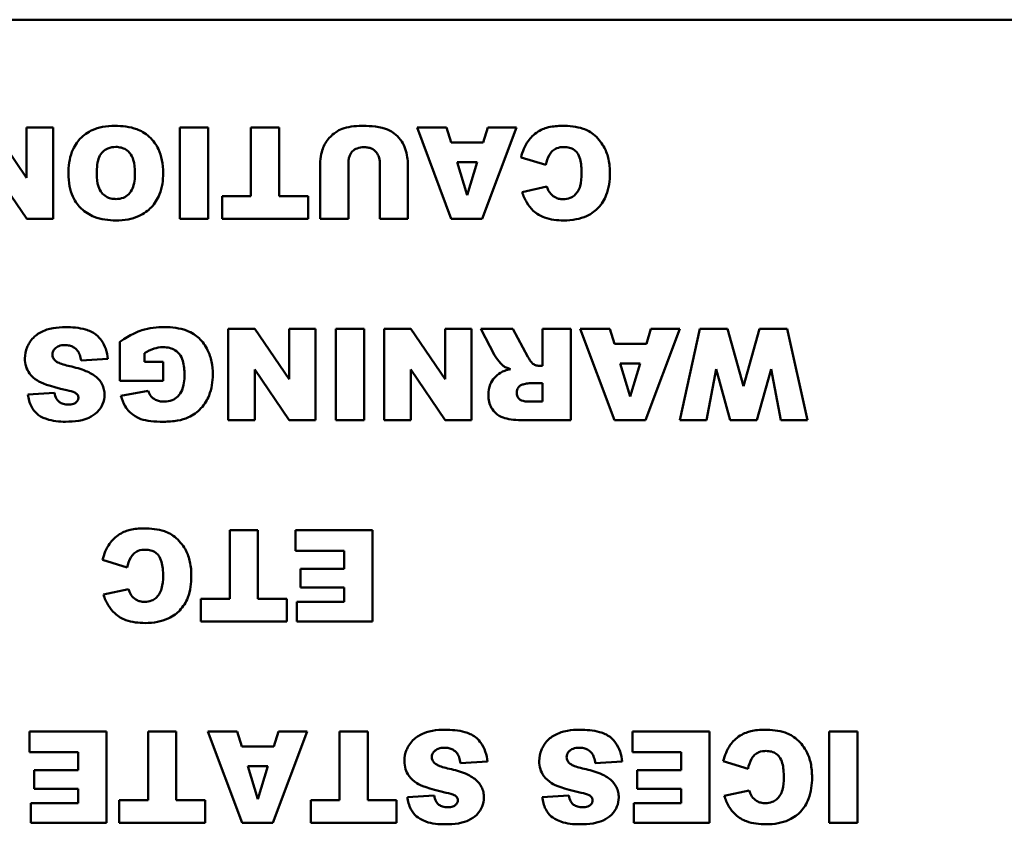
# Model space of a CAD drawing. Header units: inches. Extents: x 1.9 to 64.4, y 1.6 to 69.2.
# Tile 8 of 256: x 47.8 to 49.1, y 9.3 to 10.4. Entities that reach past the tile are written whole.
import ezdxf

# ---------------------------------------------------------------- set-up
doc = ezdxf.new("R2010")
doc.units = ezdxf.units.IN
doc.header["$MEASUREMENT"] = 0
doc.layers.add('Visible (ANSI)', color=7, linetype='Continuous', lineweight=50)

msp = doc.modelspace()

# ---------------------------------------------------------------- linework, layer by layer
at = {"layer": 'Visible (ANSI)'}
for p, q in [((46.92, 10.404), (50.92, 10.404)), ((47.8503, 10.1964), (47.8052, 10.2625)), ((47.8851, 10.2625), (47.8503, 10.2625)), ((47.8503, 10.2625), (47.8503, 10.1964)), ((47.8851, 10.1425), (47.8851, 10.2625)), ((48.0517, 10.2625), (48.0517, 10.1425)), ((48.0889, 10.2625), (48.0517, 10.2625)), ((48.0889, 10.1425), (48.0889, 10.2625)), ((48.1821, 10.2625), (48.145, 10.2625)), ((48.145, 10.2625), (48.145, 10.1722)), ((48.1821, 10.1722), (48.1821, 10.2625)), ((48.402, 10.2625), (48.3632, 10.2625)), ((48.3632, 10.2625), (48.4082, 10.1425)), ((48.408, 10.2426), (48.402, 10.2625)), ((48.4488, 10.1425), (48.4939, 10.2625)), ((48.456, 10.2625), (48.4501, 10.2426)), ((48.4939, 10.2625), (48.456, 10.2625)), ((48.4501, 10.2426), (48.408, 10.2426)), ((48.4999, 10.2232), (48.5324, 10.2134)), ((47.8052, 10.2089), (47.8505, 10.1425)), ((48.236, 10.214), (48.236, 10.1425)), ((48.273, 10.1425), (48.273, 10.2157)), ((48.3142, 10.2157), (48.3142, 10.1425)), ((48.3512, 10.1425), (48.3512, 10.214)), ((48.4157, 10.2167), (48.4421, 10.2167)), ((48.4289, 10.1736), (48.4157, 10.2167)), ((48.4421, 10.2167), (48.4289, 10.1736)), ((48.5339, 10.185), (48.5011, 10.1777)), ((48.1071, 10.1722), (48.1071, 10.1425)), ((48.145, 10.1722), (48.1071, 10.1722)), ((48.22, 10.1722), (48.1821, 10.1722)), ((48.22, 10.1425), (48.22, 10.1722)), ((47.8505, 10.1425), (47.8851, 10.1425)), ((48.0517, 10.1425), (48.0889, 10.1425)), ((48.1071, 10.1425), (48.22, 10.1425)), ((48.236, 10.1425), (48.273, 10.1425)), ((48.3142, 10.1425), (48.3512, 10.1425)), ((48.4082, 10.1425), (48.4488, 10.1425)), ((48.15, 9.9981), (48.115, 9.9981)), ((48.115, 9.9981), (48.115, 9.8781)), ((48.1951, 9.932), (48.15, 9.9981)), ((48.2299, 9.9981), (48.1951, 9.9981)), ((48.1951, 9.9981), (48.1951, 9.932)), ((48.2299, 9.8781), (48.2299, 9.9981)), ((48.2567, 9.9981), (48.2567, 9.8781)), ((48.2939, 9.9981), (48.2567, 9.9981)), ((48.2939, 9.8781), (48.2939, 9.9981)), ((48.355, 9.9981), (48.32, 9.9981)), ((48.32, 9.9981), (48.32, 9.8781)), ((48.4001, 9.932), (48.355, 9.9981)), ((48.4349, 9.9981), (48.4001, 9.9981)), ((48.4001, 9.9981), (48.4001, 9.932)), ((48.4349, 9.8781), (48.4349, 9.9981)), ((48.4891, 9.9981), (48.4472, 9.9981)), ((48.4472, 9.9981), (48.4651, 9.9633)), ((48.5089, 9.9614), (48.4891, 9.9981)), ((48.5651, 9.9981), (48.5278, 9.9981)), ((48.5278, 9.9981), (48.5278, 9.9494)), ((48.5651, 9.8781), (48.5651, 9.9981)), ((48.6164, 9.9981), (48.5776, 9.9981)), ((48.5776, 9.9981), (48.6226, 9.8781)), ((48.6224, 9.9782), (48.6164, 9.9981)), ((48.6632, 9.8781), (48.7083, 9.9981)), ((48.6704, 9.9981), (48.6646, 9.9782)), ((48.7083, 9.9981), (48.6704, 9.9981)), ((48.7348, 9.9981), (48.7083, 9.8781)), ((48.7712, 9.9981), (48.7348, 9.9981)), ((48.7922, 9.9226), (48.7712, 9.9981)), ((48.8132, 9.9981), (48.7922, 9.9226)), ((48.8496, 9.9981), (48.8132, 9.9981)), ((48.8763, 9.8781), (48.8496, 9.9981)), ((47.9726, 9.9808), (47.9726, 9.9297)), ((48.6646, 9.9782), (48.6224, 9.9782)), ((48.0051, 9.9547), (48.0051, 9.9659)), ((47.9218, 9.9562), (47.9571, 9.9584)), ((48.0299, 9.9547), (48.0051, 9.9547)), ((48.0299, 9.9297), (48.0299, 9.9547)), ((48.5278, 9.9494), (48.5246, 9.9494)), ((48.6301, 9.9523), (48.6565, 9.9523)), ((48.6433, 9.9092), (48.6301, 9.9523)), ((48.6565, 9.9523), (48.6433, 9.9092)), ((48.15, 9.9445), (48.1953, 9.8781)), ((48.15, 9.8781), (48.15, 9.9445)), ((48.355, 9.9445), (48.4003, 9.8781)), ((48.355, 9.8781), (48.355, 9.9445)), ((48.7433, 9.8781), (48.7561, 9.945)), ((48.7561, 9.945), (48.7747, 9.8781)), ((48.8097, 9.8781), (48.8283, 9.9452)), ((48.8283, 9.9452), (48.841, 9.8781)), ((47.9726, 9.9297), (48.0299, 9.9297)), ((48.5122, 9.9267), (48.5278, 9.9267)), ((48.5278, 9.9267), (48.5278, 9.9024)), ((47.887, 9.9139), (47.852, 9.9118)), ((48.01, 9.9164), (47.9742, 9.91)), ((48.5278, 9.9024), (48.5116, 9.9024)), ((48.115, 9.8781), (48.15, 9.8781)), ((48.1953, 9.8781), (48.2299, 9.8781)), ((48.2567, 9.8781), (48.2939, 9.8781)), ((48.32, 9.8781), (48.355, 9.8781)), ((48.4003, 9.8781), (48.4349, 9.8781)), ((48.5033, 9.8781), (48.5651, 9.8781)), ((48.6226, 9.8781), (48.6632, 9.8781)), ((48.7083, 9.8781), (48.7433, 9.8781)), ((48.7747, 9.8781), (48.8097, 9.8781)), ((48.841, 9.8781), (48.8763, 9.8781)), ((48.1542, 9.7337), (48.1171, 9.7337)), ((48.1171, 9.7337), (48.1171, 9.6434)), ((48.1542, 9.6434), (48.1542, 9.7337)), ((48.3048, 9.7337), (48.2036, 9.7337)), ((48.2036, 9.7337), (48.2036, 9.7066)), ((48.3048, 9.6137), (48.3048, 9.7337)), ((48.2036, 9.7066), (48.2676, 9.7066)), ((48.2676, 9.7066), (48.2676, 9.6829)), ((47.9501, 9.6944), (47.9826, 9.6846)), ((48.2676, 9.6829), (48.21, 9.6829)), ((48.21, 9.6829), (48.21, 9.6584)), ((47.9841, 9.6562), (47.9513, 9.6489)), ((48.21, 9.6584), (48.2676, 9.6584)), ((48.2676, 9.6584), (48.2676, 9.6393)), ((48.0792, 9.6434), (48.0792, 9.6137)), ((48.1171, 9.6434), (48.0792, 9.6434)), ((48.1921, 9.6434), (48.1542, 9.6434)), ((48.1921, 9.6137), (48.1921, 9.6434)), ((48.2055, 9.6393), (48.2055, 9.6137)), ((48.2676, 9.6393), (48.2055, 9.6393)), ((48.0792, 9.6137), (48.1921, 9.6137)), ((48.2055, 9.6137), (48.3048, 9.6137)), ((47.9552, 9.4693), (47.854, 9.4693)), ((47.854, 9.4693), (47.854, 9.4421)), ((47.9552, 9.3493), (47.9552, 9.4693)), ((48.0469, 9.4693), (48.0098, 9.4693)), ((48.0098, 9.4693), (48.0098, 9.379)), ((48.0469, 9.379), (48.0469, 9.4693)), ((48.127, 9.4693), (48.0882, 9.4693)), ((48.0882, 9.4693), (48.1333, 9.3493)), ((48.133, 9.4494), (48.127, 9.4693)), ((48.1738, 9.3493), (48.219, 9.4693)), ((48.1811, 9.4693), (48.1752, 9.4494)), ((48.219, 9.4693), (48.1811, 9.4693)), ((48.2985, 9.4693), (48.2615, 9.4693)), ((48.2615, 9.4693), (48.2615, 9.379)), ((48.2985, 9.379), (48.2985, 9.4693)), ((48.7474, 9.4693), (48.6462, 9.4693)), ((48.6462, 9.4693), (48.6462, 9.4421)), ((48.7474, 9.3493), (48.7474, 9.4693)), ((48.9044, 9.4693), (48.9044, 9.3493)), ((48.9416, 9.4693), (48.9044, 9.4693)), ((48.9416, 9.3493), (48.9416, 9.4693)), ((47.854, 9.4421), (47.918, 9.4421)), ((47.918, 9.4421), (47.918, 9.4185)), ((48.1752, 9.4494), (48.133, 9.4494)), ((48.6462, 9.4421), (48.7102, 9.4421)), ((48.7102, 9.4421), (48.7102, 9.4185)), ((48.4203, 9.4274), (48.4556, 9.4296)), ((48.5973, 9.4274), (48.6327, 9.4296)), ((48.7655, 9.43), (48.798, 9.4202)), ((47.918, 9.4185), (47.8604, 9.4185)), ((47.8604, 9.4185), (47.8604, 9.394)), ((48.1408, 9.4234), (48.1671, 9.4234)), ((48.1539, 9.3804), (48.1408, 9.4234)), ((48.1671, 9.4234), (48.1539, 9.3804)), ((48.7102, 9.4185), (48.6525, 9.4185)), ((48.6525, 9.4185), (48.6525, 9.394)), ((47.8604, 9.394), (47.918, 9.394)), ((47.918, 9.394), (47.918, 9.3749)), ((48.6525, 9.394), (48.7102, 9.394)), ((48.7102, 9.394), (48.7102, 9.3749)), ((48.7995, 9.3918), (48.7667, 9.3845)), ((47.9719, 9.379), (47.9719, 9.3493)), ((48.0098, 9.379), (47.9719, 9.379)), ((48.0848, 9.379), (48.0469, 9.379)), ((48.0848, 9.3493), (48.0848, 9.379)), ((48.2236, 9.379), (48.2236, 9.3493)), ((48.2615, 9.379), (48.2236, 9.379)), ((48.3364, 9.379), (48.2985, 9.379)), ((48.3364, 9.3493), (48.3364, 9.379)), ((48.3855, 9.3851), (48.3505, 9.383)), ((48.5626, 9.3851), (48.5276, 9.383)), ((47.8559, 9.3749), (47.8559, 9.3493)), ((47.918, 9.3749), (47.8559, 9.3749)), ((48.648, 9.3749), (48.648, 9.3493)), ((48.7102, 9.3749), (48.648, 9.3749)), ((47.8559, 9.3493), (47.9552, 9.3493)), ((47.9719, 9.3493), (48.0848, 9.3493)), ((48.1333, 9.3493), (48.1738, 9.3493)), ((48.2236, 9.3493), (48.3364, 9.3493)), ((48.648, 9.3493), (48.7474, 9.3493)), ((48.9044, 9.3493), (48.9416, 9.3493))]:
    msp.add_line(p, q, dxfattribs=at)
for points, knots in [([(47.9663, 10.2646), (47.9609, 10.2646), (47.9555, 10.2642), (47.9454, 10.2623), (47.9408, 10.2609), (47.931, 10.2563), (47.9253, 10.2526), (47.9167, 10.2434), (47.9127, 10.238), (47.9065, 10.2214), (47.9053, 10.2113), (47.9053, 10.2016)], [-0.3470546, -0.3470546, -0.3470546, -0.3470546, -0.2764244, -0.2764244, -0.2137941, -0.2137941, -0.1348029, -0.1348029, -0.073361, -0.073361, 0, 0, 0, 0]), ([(48.0297, 10.2026), (48.0297, 10.2083), (48.0293, 10.2141), (48.0271, 10.2247), (48.0256, 10.2295), (48.0208, 10.2394), (48.0168, 10.2453), (48.006, 10.2553), (48.0002, 10.2583), (47.9859, 10.2635), (47.9759, 10.2646), (47.9663, 10.2646)], [-0.2310812, -0.2310812, -0.2310812, -0.2310812, -0.1915053, -0.1915053, -0.1563276, -0.1563276, -0.1154585, -0.1154585, -0.072975, -0.072975, 0, 0, 0, 0]), ([(48.2647, 10.2605), (48.2619, 10.2595), (48.2593, 10.2582), (48.2534, 10.2542), (48.2508, 10.2517), (48.2453, 10.2462), (48.2422, 10.2415), (48.2384, 10.2319), (48.236, 10.2245), (48.236, 10.214)], [-0.2447857, -0.2447857, -0.2447857, -0.2447857, -0.2188006, -0.2188006, -0.1827492, -0.1827492, -0.0798389, -0.0798389, 0, 0, 0, 0]), ([(48.2906, 10.2646), (48.2859, 10.2646), (48.2812, 10.2643), (48.2725, 10.263), (48.2685, 10.262), (48.2647, 10.2605)], [-0.06692398, -0.06692398, -0.06692398, -0.06692398, -0.03109684, -0.03109684, 0, 0, 0, 0]), ([(48.3477, 10.2343), (48.3467, 10.2378), (48.3451, 10.241), (48.3409, 10.2472), (48.3381, 10.2503), (48.3301, 10.2575), (48.3252, 10.2596), (48.3109, 10.2645), (48.2963, 10.2646), (48.2906, 10.2646)], [-0.07121708, -0.07121708, -0.07121708, -0.07121708, -0.06423574, -0.06423574, -0.05676735, -0.05676735, -0.04316861, -0.04316861, 0, 0, 0, 0]), ([(48.5542, 10.2646), (48.5482, 10.2646), (48.5419, 10.2641), (48.5325, 10.2619), (48.5275, 10.2603), (48.5163, 10.2533), (48.5121, 10.2488), (48.5046, 10.2382), (48.5017, 10.2308), (48.4999, 10.2232)], [-0.1934272, -0.1934272, -0.1934272, -0.1934272, -0.1338203, -0.1338203, -0.098542, -0.098542, -0.0595575, -0.0595575, 0, 0, 0, 0]), ([(48.6166, 10.2022), (48.6166, 10.2084), (48.616, 10.2146), (48.6136, 10.226), (48.6118, 10.2311), (48.6067, 10.2406), (48.6024, 10.2469), (48.5916, 10.2565), (48.5865, 10.2591), (48.5727, 10.2637), (48.5631, 10.2646), (48.5542, 10.2646)], [-0.2623484, -0.2623484, -0.2623484, -0.2623484, -0.2069375, -0.2069375, -0.1582333, -0.1582333, -0.1101951, -0.1101951, -0.0680408, -0.0680408, 0, 0, 0, 0]), ([(47.9424, 10.2012), (47.9424, 10.2101), (47.9434, 10.2179), (47.9469, 10.2264), (47.9484, 10.2286), (47.9523, 10.2325), (47.9546, 10.234), (47.9605, 10.2364), (47.964, 10.2369), (47.9675, 10.2369)], [-0.1137614, -0.1137614, -0.1137614, -0.1137614, -0.0693264, -0.0693264, -0.0479855, -0.0479855, -0.026682, -0.026682, 0, 0, 0, 0]), ([(47.9675, 10.2369), (47.9699, 10.2369), (47.9723, 10.2366), (47.9768, 10.2354), (47.9788, 10.2346), (47.9834, 10.2317), (47.9851, 10.2298), (47.9881, 10.2263), (47.9895, 10.2232), (47.9922, 10.2146), (47.9927, 10.2084), (47.9927, 10.2028)], [-0.09312153, -0.09312153, -0.09312153, -0.09312153, -0.08541704, -0.08541704, -0.07829284, -0.07829284, -0.06807753, -0.06807753, -0.0428702, -0.0428702, 0, 0, 0, 0]), ([(48.273, 10.2157), (48.273, 10.2175), (48.2731, 10.2193), (48.2737, 10.2227), (48.2741, 10.2242), (48.2759, 10.2284), (48.2774, 10.2302), (48.2802, 10.2329), (48.2822, 10.2342), (48.2873, 10.2362), (48.2904, 10.2366), (48.2935, 10.2366)], [-0.06708754, -0.06708754, -0.06708754, -0.06708754, -0.05995336, -0.05995336, -0.05356338, -0.05356338, -0.04174032, -0.04174032, -0.02376005, -0.02376005, 0, 0, 0, 0]), ([(48.2935, 10.2366), (48.2953, 10.2366), (48.297, 10.2365), (48.3003, 10.2359), (48.3018, 10.2355), (48.3057, 10.2337), (48.3075, 10.2323), (48.3105, 10.2293), (48.3117, 10.2273), (48.3138, 10.2221), (48.3142, 10.2189), (48.3142, 10.2157)], [-0.07298739, -0.07298739, -0.07298739, -0.07298739, -0.06426453, -0.06426453, -0.05635727, -0.05635727, -0.04241554, -0.04241554, -0.02429265, -0.02429265, 0, 0, 0, 0]), ([(48.3512, 10.214), (48.3512, 10.2172), (48.3508, 10.2204), (48.3497, 10.2272), (48.3488, 10.2308), (48.3477, 10.2343)], [-0.05228106, -0.05228106, -0.05228106, -0.05228106, -0.02807053, -0.02807053, 0, 0, 0, 0]), ([(48.5324, 10.2134), (48.5333, 10.2178), (48.5347, 10.2224), (48.5382, 10.2284), (48.5395, 10.2302), (48.5426, 10.2332), (48.5446, 10.2343), (48.5497, 10.2363), (48.553, 10.2368), (48.5563, 10.2368)], [-0.08627067, -0.08627067, -0.08627067, -0.08627067, -0.05732111, -0.05732111, -0.04211097, -0.04211097, -0.02471717, -0.02471717, 0, 0, 0, 0]), ([(48.5563, 10.2368), (48.5587, 10.2368), (48.5612, 10.2365), (48.5657, 10.2352), (48.5677, 10.2343), (48.5716, 10.2315), (48.5729, 10.2299), (48.5753, 10.2268), (48.5765, 10.2239), (48.5789, 10.2153), (48.5794, 10.2086), (48.5794, 10.202)], [-0.1042143, -0.1042143, -0.1042143, -0.1042143, -0.0953982, -0.0953982, -0.0873261, -0.0873261, -0.0779982, -0.0779982, -0.0501258, -0.0501258, 0, 0, 0, 0]), ([(47.9053, 10.2016), (47.9053, 10.1963), (47.9058, 10.1908), (47.9077, 10.1808), (47.9091, 10.1761), (47.9145, 10.1641), (47.9188, 10.1592), (47.9271, 10.1512), (47.9328, 10.1477), (47.9482, 10.1417), (47.9581, 10.1404), (47.9677, 10.1404)], [-0.202326, -0.202326, -0.202326, -0.202326, -0.1801984, -0.1801984, -0.1602877, -0.1602877, -0.1259092, -0.1259092, -0.0734473, -0.0734473, 0, 0, 0, 0]), ([(47.9678, 10.1685), (47.9655, 10.1685), (47.9631, 10.1687), (47.9587, 10.1698), (47.9567, 10.1706), (47.952, 10.1734), (47.9502, 10.1753), (47.9471, 10.1789), (47.9456, 10.1819), (47.9429, 10.1901), (47.9424, 10.1958), (47.9424, 10.2012)], [-0.09262487, -0.09262487, -0.09262487, -0.09262487, -0.08447957, -0.08447957, -0.07697432, -0.07697432, -0.06563205, -0.06563205, -0.0407235, -0.0407235, 0, 0, 0, 0]), ([(47.9677, 10.1404), (47.973, 10.1404), (47.9784, 10.1408), (47.9883, 10.1427), (47.9929, 10.144), (48.005, 10.1493), (48.0102, 10.1537), (48.0187, 10.1624), (48.0224, 10.1682), (48.0285, 10.1835), (48.0297, 10.1931), (48.0297, 10.2026)], [-0.2114768, -0.2114768, -0.2114768, -0.2114768, -0.1868272, -0.1868272, -0.1645713, -0.1645713, -0.1255778, -0.1255778, -0.0721157, -0.0721157, 0, 0, 0, 0]), ([(47.9927, 10.2028), (47.9927, 10.1951), (47.9918, 10.188), (47.9883, 10.1797), (47.9867, 10.1772), (47.9824, 10.1729), (47.98, 10.1713), (47.9744, 10.169), (47.9711, 10.1685), (47.9678, 10.1685)], [-0.1223815, -0.1223815, -0.1223815, -0.1223815, -0.0717062, -0.0717062, -0.0467728, -0.0467728, -0.0250932, -0.0250932, 0, 0, 0, 0]), ([(48.5559, 10.1404), (48.5613, 10.1404), (48.5668, 10.1409), (48.5769, 10.1428), (48.5815, 10.1442), (48.5933, 10.1495), (48.5981, 10.1537), (48.6059, 10.1618), (48.6094, 10.1675), (48.6153, 10.1828), (48.6166, 10.1926), (48.6166, 10.2022)], [-0.2034181, -0.2034181, -0.2034181, -0.2034181, -0.1801687, -0.1801687, -0.1593546, -0.1593546, -0.1246853, -0.1246853, -0.0731426, -0.0731426, 0, 0, 0, 0]), ([(48.5794, 10.202), (48.5794, 10.1966), (48.579, 10.1907), (48.5768, 10.183), (48.5758, 10.1805), (48.5743, 10.1783)], [-0.06090304, -0.06090304, -0.06090304, -0.06090304, -0.01986028, -0.01986028, 0, 0, 0, 0]), ([(48.5375, 10.177), (48.5367, 10.178), (48.5361, 10.1792), (48.535, 10.1818), (48.5344, 10.1835), (48.5339, 10.185)], [-0.02167364, -0.02167364, -0.02167364, -0.02167364, -0.01249046, -0.01249046, 0, 0, 0, 0]), ([(48.5011, 10.1777), (48.5027, 10.1729), (48.5048, 10.1682), (48.5098, 10.1599), (48.5126, 10.1563), (48.5205, 10.1489), (48.5254, 10.1462), (48.5386, 10.1414), (48.5475, 10.1404), (48.5559, 10.1404)], [-0.1712794, -0.1712794, -0.1712794, -0.1712794, -0.1370868, -0.1370868, -0.1063798, -0.1063798, -0.0646198, -0.0646198, 0, 0, 0, 0]), ([(48.5551, 10.1682), (48.5531, 10.1682), (48.5511, 10.1684), (48.5478, 10.1693), (48.5459, 10.1699), (48.5413, 10.1727), (48.5392, 10.1747), (48.5375, 10.177)], [-0.07138551, -0.07138551, -0.07138551, -0.07138551, -0.0414231, -0.0414231, -0.02224958, -0.02224958, 0, 0, 0, 0]), ([(48.5743, 10.1783), (48.573, 10.1764), (48.5716, 10.1747), (48.5682, 10.1718), (48.5663, 10.1707), (48.5614, 10.1686), (48.5583, 10.1682), (48.5551, 10.1682)], [-0.0580387, -0.0580387, -0.0580387, -0.0580387, -0.04064536, -0.04064536, -0.0241319, -0.0241319, 0, 0, 0, 0]), ([(47.9014, 10.0002), (47.896, 10.0002), (47.8904, 9.9998), (47.8787, 9.9978), (47.8745, 9.9961), (47.8673, 9.9929), (47.863, 9.9901), (47.855, 9.9819), (47.8524, 9.9772), (47.8491, 9.9691), (47.8481, 9.9642), (47.8481, 9.9591)], [-0.1116521, -0.1116521, -0.1116521, -0.1116521, -0.1016227, -0.1016227, -0.0895655, -0.0895655, -0.0666991, -0.0666991, -0.0389809, -0.0389809, 0, 0, 0, 0]), ([(47.9571, 9.9584), (47.9568, 9.9629), (47.9559, 9.9673), (47.953, 9.9756), (47.9511, 9.9794), (47.9473, 9.9846), (47.9448, 9.9879), (47.9372, 9.9938), (47.9324, 9.9958), (47.9193, 9.9995), (47.9099, 10.0002), (47.9014, 10.0002)], [-0.2792457, -0.2792457, -0.2792457, -0.2792457, -0.2067611, -0.2067611, -0.1382631, -0.1382631, -0.1032784, -0.1032784, -0.0650505, -0.0650505, 0, 0, 0, 0]), ([(48.0318, 10.0002), (48.0218, 10.0002), (48.0113, 9.9992), (47.9965, 9.9944), (47.9872, 9.9907), (47.9726, 9.9808)], [-0.3756065, -0.3756065, -0.3756065, -0.3756065, -0.1343576, -0.1343576, 0, 0, 0, 0]), ([(48.0949, 9.938), (48.0949, 9.9438), (48.0944, 9.9495), (48.0921, 9.9603), (48.0904, 9.9653), (48.0852, 9.9759), (48.0815, 9.9812), (48.073, 9.9892), (48.0678, 9.993), (48.0513, 9.9991), (48.0413, 10.0002), (48.0318, 10.0002)], [-0.3400873, -0.3400873, -0.3400873, -0.3400873, -0.2728034, -0.2728034, -0.2100457, -0.2100457, -0.1339744, -0.1339744, -0.072648, -0.072648, 0, 0, 0, 0]), ([(47.8842, 9.9643), (47.8842, 9.965), (47.8842, 9.9657), (47.8845, 9.9672), (47.8848, 9.9679), (47.8857, 9.97), (47.8867, 9.9712), (47.889, 9.9734), (47.8905, 9.9745), (47.8952, 9.9763), (47.898, 9.9766), (47.9007, 9.9766)], [-0.0719674, -0.0719674, -0.0719674, -0.0719674, -0.06379806, -0.06379806, -0.05568408, -0.05568408, -0.03812483, -0.03812483, -0.02053126, -0.02053126, 0, 0, 0, 0]), ([(47.9007, 9.9766), (47.9027, 9.9766), (47.9047, 9.9764), (47.9084, 9.9756), (47.91, 9.975), (47.9138, 9.9729), (47.9156, 9.9713), (47.9172, 9.9693)], [-0.04785209, -0.04785209, -0.04785209, -0.04785209, -0.0326965, -0.0326965, -0.01886617, -0.01886617, 0, 0, 0, 0]), ([(48.0051, 9.9659), (48.009, 9.9683), (48.0136, 9.9707), (48.021, 9.973), (48.0249, 9.9739), (48.0299, 9.9739)], [-0.0937255, -0.0937255, -0.0937255, -0.0937255, -0.03783588, -0.03783588, 0, 0, 0, 0]), ([(48.0299, 9.9739), (48.0327, 9.9739), (48.0355, 9.9736), (48.0407, 9.9722), (48.043, 9.9713), (48.048, 9.9682), (48.0498, 9.9662), (48.053, 9.9623), (48.0545, 9.9591), (48.0572, 9.9501), (48.0577, 9.9436), (48.0577, 9.9377)], [-0.1024702, -0.1024702, -0.1024702, -0.1024702, -0.0924369, -0.0924369, -0.08332, -0.08332, -0.0713772, -0.0713772, -0.0449316, -0.0449316, 0, 0, 0, 0]), ([(47.8883, 9.9559), (47.8876, 9.9566), (47.8869, 9.9573), (47.8857, 9.9589), (47.8853, 9.9597), (47.8844, 9.9617), (47.8842, 9.963), (47.8842, 9.9643)], [-0.02452063, -0.02452063, -0.02452063, -0.02452063, -0.01688069, -0.01688069, -0.00993742, -0.00993742, 0, 0, 0, 0]), ([(47.9172, 9.9693), (47.9185, 9.9677), (47.9194, 9.9658), (47.9209, 9.9614), (47.9215, 9.9587), (47.9218, 9.9562)], [-0.03547416, -0.03547416, -0.03547416, -0.03547416, -0.01963103, -0.01963103, 0, 0, 0, 0]), ([(48.4651, 9.9633), (48.4668, 9.9601), (48.4709, 9.9551), (48.4739, 9.9516), (48.4752, 9.9503), (48.4762, 9.9495)], [-0.02853984, -0.02853984, -0.02853984, -0.02853984, -0.00977722, -0.00977722, 0, 0, 0, 0]), ([(48.5155, 9.9521), (48.5143, 9.953), (48.5133, 9.9542), (48.5111, 9.9573), (48.5099, 9.9594), (48.5089, 9.9614)], [-0.02879431, -0.02879431, -0.02879431, -0.02879431, -0.0166586, -0.0166586, 0, 0, 0, 0]), ([(47.8481, 9.9591), (47.8481, 9.9555), (47.8486, 9.952), (47.8505, 9.9457), (47.852, 9.9424), (47.857, 9.9356), (47.8605, 9.9326), (47.8696, 9.927), (47.8787, 9.9227), (47.9031, 9.9174)], [-0.5995832, -0.5995832, -0.5995832, -0.5995832, -0.4581175, -0.4581175, -0.3374607, -0.3374607, -0.1905298, -0.1905298, 0, 0, 0, 0]), ([(47.9073, 9.9489), (47.9008, 9.9504), (47.8951, 9.952), (47.8903, 9.9545), (47.8892, 9.9552), (47.8883, 9.9559)], [-0.03678535, -0.03678535, -0.03678535, -0.03678535, -0.00878684, -0.00878684, 0, 0, 0, 0]), ([(47.9421, 9.9344), (47.9382, 9.9378), (47.9331, 9.9405), (47.9216, 9.9453), (47.9142, 9.9474), (47.9073, 9.9489)], [-0.09455123, -0.09455123, -0.09455123, -0.09455123, -0.05439136, -0.05439136, 0, 0, 0, 0]), ([(48.4762, 9.9495), (48.4774, 9.9486), (48.4788, 9.9479), (48.482, 9.9465), (48.484, 9.9457), (48.4859, 9.9451)], [-0.02638094, -0.02638094, -0.02638094, -0.02638094, -0.01521884, -0.01521884, 0, 0, 0, 0]), ([(48.5246, 9.9494), (48.5229, 9.9494), (48.5213, 9.9496), (48.5182, 9.9505), (48.5168, 9.9512), (48.5155, 9.9521)], [-0.02477057, -0.02477057, -0.02477057, -0.02477057, -0.01227718, -0.01227718, 0, 0, 0, 0]), ([(47.9526, 9.9111), (47.9526, 9.9136), (47.9524, 9.916), (47.9514, 9.9207), (47.9506, 9.9228), (47.9478, 9.9286), (47.9452, 9.9317), (47.9421, 9.9344)], [-0.06735087, -0.06735087, -0.06735087, -0.06735087, -0.04875334, -0.04875334, -0.03105094, -0.03105094, 0, 0, 0, 0]), ([(48.0577, 9.9377), (48.0577, 9.9305), (48.0569, 9.9234), (48.0532, 9.9145), (48.0515, 9.9117), (48.0468, 9.9071), (48.0443, 9.9054), (48.0382, 9.9029), (48.0346, 9.9024), (48.0311, 9.9024)], [-0.1291719, -0.1291719, -0.1291719, -0.1291719, -0.0773986, -0.0773986, -0.0505535, -0.0505535, -0.0272555, -0.0272555, 0, 0, 0, 0]), ([(48.0631, 9.8818), (48.0692, 9.8848), (48.0747, 9.8886), (48.0844, 9.899), (48.0877, 9.9049), (48.0935, 9.9192), (48.0949, 9.9286), (48.0949, 9.938)], [-0.1599537, -0.1599537, -0.1599537, -0.1599537, -0.1177572, -0.1177572, -0.0721073, -0.0721073, 0, 0, 0, 0]), ([(48.4728, 9.9404), (48.4698, 9.9385), (48.4671, 9.9363), (48.4629, 9.9315), (48.4608, 9.9286), (48.4576, 9.9206), (48.4569, 9.916), (48.4569, 9.9114)], [-0.1037999, -0.1037999, -0.1037999, -0.1037999, -0.0659475, -0.0659475, -0.0351479, -0.0351479, 0, 0, 0, 0]), ([(48.4859, 9.9451), (48.4834, 9.9445), (48.4809, 9.9439), (48.4765, 9.9423), (48.4746, 9.9414), (48.4728, 9.9404)], [-0.03501951, -0.03501951, -0.03501951, -0.03501951, -0.0156166, -0.0156166, 0, 0, 0, 0]), ([(48.4942, 9.9144), (48.4942, 9.9155), (48.4943, 9.9166), (48.495, 9.9188), (48.4955, 9.9198), (48.4968, 9.9217), (48.4977, 9.9227), (48.4999, 9.9243), (48.5012, 9.9248), (48.5025, 9.9251)], [-0.03969649, -0.03969649, -0.03969649, -0.03969649, -0.0301838, -0.0301838, -0.02090417, -0.02090417, -0.01046428, -0.01046428, 0, 0, 0, 0]), ([(48.5025, 9.9251), (48.5044, 9.9255), (48.5066, 9.926), (48.5098, 9.9265), (48.5112, 9.9267), (48.5122, 9.9267)], [-0.01956487, -0.01956487, -0.01956487, -0.01956487, -0.00755588, -0.00755588, 0, 0, 0, 0]), ([(47.852, 9.9118), (47.8527, 9.9063), (47.8541, 9.9008), (47.8585, 9.8923), (47.8609, 9.8891), (47.8664, 9.8844), (47.8702, 9.8817), (47.8843, 9.8769), (47.8933, 9.876), (47.9016, 9.876)], [-0.265126, -0.265126, -0.265126, -0.265126, -0.1774462, -0.1774462, -0.1131793, -0.1131793, -0.0632734, -0.0632734, 0, 0, 0, 0]), ([(47.9053, 9.8984), (47.903, 9.8984), (47.9006, 9.8987), (47.8965, 9.8999), (47.8949, 9.9007), (47.8923, 9.9026), (47.891, 9.9038), (47.8883, 9.9084), (47.8875, 9.9112), (47.887, 9.9139)], [-0.09840579, -0.09840579, -0.09840579, -0.09840579, -0.0658385, -0.0658385, -0.0397251, -0.0397251, -0.02123876, -0.02123876, 0, 0, 0, 0]), ([(47.9016, 9.876), (47.9073, 9.876), (47.9133, 9.8764), (47.9256, 9.8784), (47.9296, 9.8801), (47.9361, 9.8831), (47.9399, 9.8855), (47.947, 9.8924), (47.949, 9.8963), (47.9518, 9.903), (47.9526, 9.907), (47.9526, 9.9111)], [-0.09735248, -0.09735248, -0.09735248, -0.09735248, -0.08733388, -0.08733388, -0.07554372, -0.07554372, -0.05557704, -0.05557704, -0.03149812, -0.03149812, 0, 0, 0, 0]), ([(47.9031, 9.9174), (47.9074, 9.9165), (47.9112, 9.9155), (47.9143, 9.9139), (47.915, 9.9135), (47.9156, 9.913)], [-0.02660079, -0.02660079, -0.02660079, -0.02660079, -0.00578557, -0.00578557, 0, 0, 0, 0]), ([(47.9183, 9.9079), (47.9183, 9.9073), (47.9183, 9.9066), (47.918, 9.9054), (47.9178, 9.9048), (47.9171, 9.9032), (47.9163, 9.9023), (47.9147, 9.9008), (47.9136, 9.9), (47.9098, 9.8987), (47.9075, 9.8984), (47.9053, 9.8984)], [-0.06266337, -0.06266337, -0.06266337, -0.06266337, -0.05428358, -0.05428358, -0.04620224, -0.04620224, -0.03049361, -0.03049361, -0.01657494, -0.01657494, 0, 0, 0, 0]), ([(47.9156, 9.913), (47.9161, 9.9125), (47.9166, 9.9121), (47.9174, 9.9111), (47.9177, 9.9105), (47.9182, 9.9093), (47.9183, 9.9086), (47.9183, 9.9079)], [-0.01527857, -0.01527857, -0.01527857, -0.01527857, -0.01009745, -0.01009745, -0.00551869, -0.00551869, 0, 0, 0, 0]), ([(47.9742, 9.91), (47.9756, 9.9052), (47.9774, 9.9006), (47.9834, 9.8907), (47.9871, 9.8874), (47.9942, 9.8819), (47.9984, 9.8803), (48.0077, 9.877), (48.0182, 9.876), (48.0303, 9.876)], [-0.148075, -0.148075, -0.148075, -0.148075, -0.1357314, -0.1357314, -0.1193517, -0.1193517, -0.0918226, -0.0918226, 0, 0, 0, 0]), ([(48.0311, 9.9024), (48.029, 9.9024), (48.0268, 9.9025), (48.0229, 9.9034), (48.0212, 9.904), (48.0171, 9.9061), (48.0153, 9.9076), (48.0121, 9.9114), (48.0109, 9.9138), (48.01, 9.9164)], [-0.0619549, -0.0619549, -0.0619549, -0.0619549, -0.04900161, -0.04900161, -0.03740773, -0.03740773, -0.02104905, -0.02104905, 0, 0, 0, 0]), ([(48.4569, 9.9114), (48.4569, 9.9082), (48.4572, 9.905), (48.4587, 9.8991), (48.4597, 9.8964), (48.4622, 9.8921), (48.4645, 9.8887), (48.4721, 9.8827), (48.4758, 9.8814), (48.4851, 9.8788), (48.494, 9.8781), (48.5033, 9.8781)], [-0.208706, -0.208706, -0.208706, -0.208706, -0.1663121, -0.1663121, -0.1271892, -0.1271892, -0.0991142, -0.0991142, -0.071265, -0.071265, 0, 0, 0, 0]), ([(48.5116, 9.9024), (48.5071, 9.9024), (48.5031, 9.9028), (48.499, 9.9046), (48.498, 9.9052), (48.4963, 9.907), (48.4956, 9.9081), (48.4944, 9.9109), (48.4942, 9.9127), (48.4942, 9.9144)], [-0.05213515, -0.05213515, -0.05213515, -0.05213515, -0.03232828, -0.03232828, -0.02314783, -0.02314783, -0.01306998, -0.01306998, 0, 0, 0, 0]), ([(48.0303, 9.876), (48.0364, 9.876), (48.0427, 9.8764), (48.0536, 9.8783), (48.0586, 9.8797), (48.0631, 9.8818)], [-0.08449245, -0.08449245, -0.08449245, -0.08449245, -0.03783766, -0.03783766, 0, 0, 0, 0]), ([(48.0044, 9.7358), (47.9983, 9.7358), (47.9921, 9.7353), (47.9827, 9.733), (47.9777, 9.7315), (47.9665, 9.7245), (47.9623, 9.72), (47.9548, 9.7094), (47.9519, 9.702), (47.9501, 9.6944)], [-0.1934272, -0.1934272, -0.1934272, -0.1934272, -0.1338203, -0.1338203, -0.098542, -0.098542, -0.0595575, -0.0595575, 0, 0, 0, 0]), ([(48.0667, 9.6734), (48.0667, 9.6796), (48.0662, 9.6858), (48.0638, 9.6972), (48.062, 9.7023), (48.0569, 9.7118), (48.0526, 9.7181), (48.0417, 9.7277), (48.0366, 9.7303), (48.0229, 9.7349), (48.0133, 9.7358), (48.0044, 9.7358)], [-0.2623484, -0.2623484, -0.2623484, -0.2623484, -0.2069375, -0.2069375, -0.1582333, -0.1582333, -0.1101951, -0.1101951, -0.0680408, -0.0680408, 0, 0, 0, 0]), ([(47.9826, 9.6846), (47.9835, 9.689), (47.9849, 9.6936), (47.9884, 9.6996), (47.9897, 9.7014), (47.9928, 9.7044), (47.9947, 9.7055), (47.9999, 9.7075), (48.0032, 9.7079), (48.0065, 9.7079)], [-0.08627067, -0.08627067, -0.08627067, -0.08627067, -0.05732111, -0.05732111, -0.04211097, -0.04211097, -0.02471717, -0.02471717, 0, 0, 0, 0]), ([(48.0065, 9.7079), (48.0089, 9.7079), (48.0113, 9.7077), (48.0158, 9.7064), (48.0178, 9.7054), (48.0218, 9.7027), (48.0231, 9.7011), (48.0255, 9.698), (48.0267, 9.6951), (48.0291, 9.6865), (48.0296, 9.6798), (48.0296, 9.6732)], [-0.1042143, -0.1042143, -0.1042143, -0.1042143, -0.0953982, -0.0953982, -0.0873261, -0.0873261, -0.0779982, -0.0779982, -0.0501258, -0.0501258, 0, 0, 0, 0]), ([(48.0061, 9.6116), (48.0115, 9.6116), (48.017, 9.612), (48.0271, 9.614), (48.0317, 9.6154), (48.0435, 9.6207), (48.0483, 9.6249), (48.0561, 9.633), (48.0596, 9.6387), (48.0655, 9.654), (48.0667, 9.6638), (48.0667, 9.6734)], [-0.2034181, -0.2034181, -0.2034181, -0.2034181, -0.1801687, -0.1801687, -0.1593546, -0.1593546, -0.1246853, -0.1246853, -0.0731426, -0.0731426, 0, 0, 0, 0]), ([(48.0296, 9.6732), (48.0296, 9.6678), (48.0291, 9.6618), (48.027, 9.6542), (48.0259, 9.6517), (48.0245, 9.6495)], [-0.06090304, -0.06090304, -0.06090304, -0.06090304, -0.01986028, -0.01986028, 0, 0, 0, 0]), ([(47.9513, 9.6489), (47.9529, 9.6441), (47.9549, 9.6394), (47.96, 9.6311), (47.9628, 9.6275), (47.9707, 9.6201), (47.9756, 9.6174), (47.9887, 9.6126), (47.9976, 9.6116), (48.0061, 9.6116)], [-0.1712794, -0.1712794, -0.1712794, -0.1712794, -0.1370868, -0.1370868, -0.1063798, -0.1063798, -0.0646198, -0.0646198, 0, 0, 0, 0]), ([(47.9876, 9.6482), (47.9869, 9.6492), (47.9863, 9.6504), (47.9851, 9.653), (47.9846, 9.6546), (47.9841, 9.6562)], [-0.02167364, -0.02167364, -0.02167364, -0.02167364, -0.01249046, -0.01249046, 0, 0, 0, 0]), ([(48.0245, 9.6495), (48.0232, 9.6476), (48.0217, 9.6459), (48.0184, 9.643), (48.0165, 9.6419), (48.0116, 9.6398), (48.0085, 9.6393), (48.0053, 9.6393)], [-0.0580387, -0.0580387, -0.0580387, -0.0580387, -0.04064536, -0.04064536, -0.0241319, -0.0241319, 0, 0, 0, 0]), ([(48.0053, 9.6393), (48.0033, 9.6393), (48.0012, 9.6396), (47.998, 9.6404), (47.9961, 9.6411), (47.9914, 9.6439), (47.9894, 9.6459), (47.9876, 9.6482)], [-0.07138551, -0.07138551, -0.07138551, -0.07138551, -0.0414231, -0.0414231, -0.02224958, -0.02224958, 0, 0, 0, 0]), ([(48.3998, 9.4714), (48.3944, 9.4714), (48.3889, 9.471), (48.3772, 9.4689), (48.373, 9.4673), (48.3658, 9.4641), (48.3615, 9.4612), (48.3535, 9.4531), (48.3509, 9.4484), (48.3475, 9.4403), (48.3466, 9.4354), (48.3466, 9.4303)], [-0.1116521, -0.1116521, -0.1116521, -0.1116521, -0.1016227, -0.1016227, -0.0895655, -0.0895655, -0.0666991, -0.0666991, -0.0389809, -0.0389809, 0, 0, 0, 0]), ([(48.4556, 9.4296), (48.4553, 9.4341), (48.4544, 9.4385), (48.4515, 9.4468), (48.4495, 9.4506), (48.4458, 9.4558), (48.4433, 9.4591), (48.4356, 9.465), (48.4308, 9.467), (48.4178, 9.4707), (48.4084, 9.4714), (48.3998, 9.4714)], [-0.2792457, -0.2792457, -0.2792457, -0.2792457, -0.2067611, -0.2067611, -0.1382631, -0.1382631, -0.1032784, -0.1032784, -0.0650505, -0.0650505, 0, 0, 0, 0]), ([(48.5769, 9.4714), (48.5715, 9.4714), (48.566, 9.471), (48.5542, 9.4689), (48.55, 9.4673), (48.5428, 9.4641), (48.5386, 9.4612), (48.5305, 9.4531), (48.528, 9.4484), (48.5246, 9.4403), (48.5237, 9.4354), (48.5237, 9.4303)], [-0.1116521, -0.1116521, -0.1116521, -0.1116521, -0.1016227, -0.1016227, -0.0895655, -0.0895655, -0.0666991, -0.0666991, -0.0389809, -0.0389809, 0, 0, 0, 0]), ([(48.6327, 9.4296), (48.6323, 9.4341), (48.6314, 9.4385), (48.6285, 9.4468), (48.6266, 9.4506), (48.6228, 9.4558), (48.6204, 9.4591), (48.6127, 9.465), (48.6079, 9.467), (48.5948, 9.4707), (48.5854, 9.4714), (48.5769, 9.4714)], [-0.2792457, -0.2792457, -0.2792457, -0.2792457, -0.2067611, -0.2067611, -0.1382631, -0.1382631, -0.1032784, -0.1032784, -0.0650505, -0.0650505, 0, 0, 0, 0]), ([(48.8198, 9.4714), (48.8137, 9.4714), (48.8075, 9.4709), (48.7981, 9.4686), (48.7931, 9.4671), (48.7818, 9.4601), (48.7777, 9.4556), (48.7702, 9.445), (48.7673, 9.4376), (48.7655, 9.43)], [-0.1934272, -0.1934272, -0.1934272, -0.1934272, -0.1338203, -0.1338203, -0.098542, -0.098542, -0.0595575, -0.0595575, 0, 0, 0, 0]), ([(48.8821, 9.409), (48.8821, 9.4152), (48.8816, 9.4214), (48.8792, 9.4328), (48.8774, 9.4379), (48.8723, 9.4474), (48.868, 9.4537), (48.8571, 9.4633), (48.852, 9.4659), (48.8383, 9.4705), (48.8287, 9.4714), (48.8198, 9.4714)], [-0.2623484, -0.2623484, -0.2623484, -0.2623484, -0.2069375, -0.2069375, -0.1582333, -0.1582333, -0.1101951, -0.1101951, -0.0680408, -0.0680408, 0, 0, 0, 0]), ([(48.3826, 9.4354), (48.3826, 9.4362), (48.3827, 9.4369), (48.383, 9.4384), (48.3833, 9.439), (48.3842, 9.4412), (48.3852, 9.4424), (48.3875, 9.4446), (48.389, 9.4457), (48.3937, 9.4475), (48.3965, 9.4478), (48.3991, 9.4478)], [-0.0719674, -0.0719674, -0.0719674, -0.0719674, -0.06379806, -0.06379806, -0.05568408, -0.05568408, -0.03812483, -0.03812483, -0.02053126, -0.02053126, 0, 0, 0, 0]), ([(48.3991, 9.4478), (48.4011, 9.4478), (48.4031, 9.4476), (48.4068, 9.4468), (48.4085, 9.4461), (48.4123, 9.4441), (48.4141, 9.4425), (48.4157, 9.4405)], [-0.04785209, -0.04785209, -0.04785209, -0.04785209, -0.0326965, -0.0326965, -0.01886617, -0.01886617, 0, 0, 0, 0]), ([(48.5597, 9.4354), (48.5597, 9.4362), (48.5598, 9.4369), (48.5601, 9.4384), (48.5603, 9.439), (48.5613, 9.4412), (48.5623, 9.4424), (48.5646, 9.4446), (48.566, 9.4457), (48.5707, 9.4475), (48.5735, 9.4478), (48.5762, 9.4478)], [-0.0719674, -0.0719674, -0.0719674, -0.0719674, -0.06379806, -0.06379806, -0.05568408, -0.05568408, -0.03812483, -0.03812483, -0.02053126, -0.02053126, 0, 0, 0, 0]), ([(48.5762, 9.4478), (48.5782, 9.4478), (48.5802, 9.4476), (48.5839, 9.4468), (48.5856, 9.4461), (48.5893, 9.4441), (48.5912, 9.4425), (48.5927, 9.4405)], [-0.04785209, -0.04785209, -0.04785209, -0.04785209, -0.0326965, -0.0326965, -0.01886617, -0.01886617, 0, 0, 0, 0]), ([(48.798, 9.4202), (48.7989, 9.4246), (48.8003, 9.4292), (48.8038, 9.4352), (48.8051, 9.437), (48.8082, 9.4399), (48.8101, 9.4411), (48.8153, 9.4431), (48.8186, 9.4435), (48.8219, 9.4435)], [-0.08627067, -0.08627067, -0.08627067, -0.08627067, -0.05732111, -0.05732111, -0.04211097, -0.04211097, -0.02471717, -0.02471717, 0, 0, 0, 0]), ([(48.8219, 9.4435), (48.8243, 9.4435), (48.8267, 9.4433), (48.8312, 9.442), (48.8332, 9.441), (48.8372, 9.4382), (48.8385, 9.4367), (48.8409, 9.4336), (48.8421, 9.4307), (48.8445, 9.4221), (48.845, 9.4153), (48.845, 9.4088)], [-0.1042143, -0.1042143, -0.1042143, -0.1042143, -0.0953982, -0.0953982, -0.0873261, -0.0873261, -0.0779982, -0.0779982, -0.0501258, -0.0501258, 0, 0, 0, 0]), ([(48.3466, 9.4303), (48.3466, 9.4267), (48.3471, 9.4232), (48.349, 9.4169), (48.3505, 9.4136), (48.3554, 9.4068), (48.359, 9.4038), (48.368, 9.3982), (48.3771, 9.3939), (48.4016, 9.3886)], [-0.5995832, -0.5995832, -0.5995832, -0.5995832, -0.4581175, -0.4581175, -0.3374607, -0.3374607, -0.1905298, -0.1905298, 0, 0, 0, 0]), ([(48.3868, 9.4271), (48.386, 9.4278), (48.3853, 9.4285), (48.3842, 9.4301), (48.3837, 9.4308), (48.3829, 9.4329), (48.3826, 9.4341), (48.3826, 9.4354)], [-0.02452063, -0.02452063, -0.02452063, -0.02452063, -0.01688069, -0.01688069, -0.00993742, -0.00993742, 0, 0, 0, 0]), ([(48.4157, 9.4405), (48.4169, 9.4389), (48.4179, 9.437), (48.4194, 9.4326), (48.4199, 9.4299), (48.4203, 9.4274)], [-0.03547416, -0.03547416, -0.03547416, -0.03547416, -0.01963103, -0.01963103, 0, 0, 0, 0]), ([(48.5237, 9.4303), (48.5237, 9.4267), (48.5241, 9.4232), (48.5261, 9.4169), (48.5275, 9.4136), (48.5325, 9.4068), (48.5361, 9.4038), (48.5451, 9.3982), (48.5542, 9.3939), (48.5786, 9.3886)], [-0.5995832, -0.5995832, -0.5995832, -0.5995832, -0.4581175, -0.4581175, -0.3374607, -0.3374607, -0.1905298, -0.1905298, 0, 0, 0, 0]), ([(48.5638, 9.4271), (48.5631, 9.4278), (48.5624, 9.4285), (48.5613, 9.4301), (48.5608, 9.4308), (48.5599, 9.4329), (48.5597, 9.4341), (48.5597, 9.4354)], [-0.02452063, -0.02452063, -0.02452063, -0.02452063, -0.01688069, -0.01688069, -0.00993742, -0.00993742, 0, 0, 0, 0]), ([(48.5927, 9.4405), (48.594, 9.4389), (48.5949, 9.437), (48.5965, 9.4326), (48.597, 9.4299), (48.5973, 9.4274)], [-0.03547416, -0.03547416, -0.03547416, -0.03547416, -0.01963103, -0.01963103, 0, 0, 0, 0]), ([(48.4057, 9.4201), (48.3992, 9.4215), (48.3936, 9.4232), (48.3888, 9.4257), (48.3876, 9.4264), (48.3868, 9.4271)], [-0.03678535, -0.03678535, -0.03678535, -0.03678535, -0.00878684, -0.00878684, 0, 0, 0, 0]), ([(48.4406, 9.4055), (48.4366, 9.409), (48.4316, 9.4117), (48.4201, 9.4165), (48.4127, 9.4185), (48.4057, 9.4201)], [-0.09455123, -0.09455123, -0.09455123, -0.09455123, -0.05439136, -0.05439136, 0, 0, 0, 0]), ([(48.5828, 9.4201), (48.5763, 9.4215), (48.5707, 9.4232), (48.5658, 9.4257), (48.5647, 9.4264), (48.5638, 9.4271)], [-0.03678535, -0.03678535, -0.03678535, -0.03678535, -0.00878684, -0.00878684, 0, 0, 0, 0]), ([(48.6177, 9.4055), (48.6137, 9.409), (48.6086, 9.4117), (48.5971, 9.4165), (48.5898, 9.4185), (48.5828, 9.4201)], [-0.09455123, -0.09455123, -0.09455123, -0.09455123, -0.05439136, -0.05439136, 0, 0, 0, 0]), ([(48.4511, 9.3823), (48.4511, 9.3848), (48.4509, 9.3872), (48.4498, 9.3918), (48.4491, 9.394), (48.4462, 9.3997), (48.4437, 9.4029), (48.4406, 9.4055)], [-0.06735087, -0.06735087, -0.06735087, -0.06735087, -0.04875334, -0.04875334, -0.03105094, -0.03105094, 0, 0, 0, 0]), ([(48.6282, 9.3823), (48.6282, 9.3848), (48.6279, 9.3872), (48.6269, 9.3918), (48.6261, 9.394), (48.6233, 9.3997), (48.6207, 9.4029), (48.6177, 9.4055)], [-0.06735087, -0.06735087, -0.06735087, -0.06735087, -0.04875334, -0.04875334, -0.03105094, -0.03105094, 0, 0, 0, 0]), ([(48.8215, 9.3472), (48.8269, 9.3472), (48.8324, 9.3476), (48.8425, 9.3496), (48.8471, 9.3509), (48.8589, 9.3563), (48.8637, 9.3604), (48.8715, 9.3686), (48.875, 9.3743), (48.8809, 9.3896), (48.8821, 9.3994), (48.8821, 9.409)], [-0.2034181, -0.2034181, -0.2034181, -0.2034181, -0.1801687, -0.1801687, -0.1593546, -0.1593546, -0.1246853, -0.1246853, -0.0731426, -0.0731426, 0, 0, 0, 0]), ([(48.845, 9.4088), (48.845, 9.4034), (48.8445, 9.3974), (48.8424, 9.3898), (48.8413, 9.3873), (48.8399, 9.3851)], [-0.06090304, -0.06090304, -0.06090304, -0.06090304, -0.01986028, -0.01986028, 0, 0, 0, 0]), ([(48.803, 9.3838), (48.8023, 9.3848), (48.8017, 9.386), (48.8005, 9.3886), (48.8, 9.3902), (48.7995, 9.3918)], [-0.02167364, -0.02167364, -0.02167364, -0.02167364, -0.01249046, -0.01249046, 0, 0, 0, 0]), ([(48.3505, 9.383), (48.3512, 9.3775), (48.3526, 9.372), (48.357, 9.3635), (48.3594, 9.3603), (48.3649, 9.3556), (48.3687, 9.3529), (48.3828, 9.348), (48.3918, 9.3472), (48.4001, 9.3472)], [-0.265126, -0.265126, -0.265126, -0.265126, -0.1774462, -0.1774462, -0.1131793, -0.1131793, -0.0632734, -0.0632734, 0, 0, 0, 0]), ([(48.4038, 9.3696), (48.4014, 9.3696), (48.399, 9.3699), (48.395, 9.3711), (48.3933, 9.3718), (48.3908, 9.3738), (48.3894, 9.375), (48.3868, 9.3795), (48.386, 9.3823), (48.3855, 9.3851)], [-0.09840579, -0.09840579, -0.09840579, -0.09840579, -0.0658385, -0.0658385, -0.0397251, -0.0397251, -0.02123876, -0.02123876, 0, 0, 0, 0]), ([(48.4001, 9.3472), (48.4058, 9.3472), (48.4118, 9.3475), (48.4241, 9.3496), (48.4281, 9.3513), (48.4346, 9.3542), (48.4384, 9.3567), (48.4454, 9.3636), (48.4475, 9.3675), (48.4503, 9.3742), (48.4511, 9.3782), (48.4511, 9.3823)], [-0.09735248, -0.09735248, -0.09735248, -0.09735248, -0.08733388, -0.08733388, -0.07554372, -0.07554372, -0.05557704, -0.05557704, -0.03149812, -0.03149812, 0, 0, 0, 0]), ([(48.4016, 9.3886), (48.4059, 9.3877), (48.4096, 9.3867), (48.4128, 9.3851), (48.4135, 9.3847), (48.414, 9.3842)], [-0.02660079, -0.02660079, -0.02660079, -0.02660079, -0.00578557, -0.00578557, 0, 0, 0, 0]), ([(48.4168, 9.3791), (48.4168, 9.3785), (48.4168, 9.3778), (48.4165, 9.3766), (48.4163, 9.376), (48.4155, 9.3744), (48.4148, 9.3735), (48.4131, 9.372), (48.412, 9.3712), (48.4083, 9.3698), (48.4059, 9.3696), (48.4038, 9.3696)], [-0.06266337, -0.06266337, -0.06266337, -0.06266337, -0.05428358, -0.05428358, -0.04620224, -0.04620224, -0.03049361, -0.03049361, -0.01657494, -0.01657494, 0, 0, 0, 0]), ([(48.414, 9.3842), (48.4146, 9.3837), (48.4151, 9.3833), (48.4159, 9.3822), (48.4162, 9.3817), (48.4167, 9.3805), (48.4168, 9.3798), (48.4168, 9.3791)], [-0.01527857, -0.01527857, -0.01527857, -0.01527857, -0.01009745, -0.01009745, -0.00551869, -0.00551869, 0, 0, 0, 0]), ([(48.5276, 9.383), (48.5283, 9.3775), (48.5296, 9.372), (48.5341, 9.3635), (48.5365, 9.3603), (48.5419, 9.3556), (48.5458, 9.3529), (48.5599, 9.348), (48.5688, 9.3472), (48.5771, 9.3472)], [-0.265126, -0.265126, -0.265126, -0.265126, -0.1774462, -0.1774462, -0.1131793, -0.1131793, -0.0632734, -0.0632734, 0, 0, 0, 0]), ([(48.5808, 9.3696), (48.5785, 9.3696), (48.5761, 9.3699), (48.5721, 9.3711), (48.5704, 9.3718), (48.5678, 9.3738), (48.5665, 9.375), (48.5639, 9.3795), (48.563, 9.3823), (48.5626, 9.3851)], [-0.09840579, -0.09840579, -0.09840579, -0.09840579, -0.0658385, -0.0658385, -0.0397251, -0.0397251, -0.02123876, -0.02123876, 0, 0, 0, 0]), ([(48.5771, 9.3472), (48.5828, 9.3472), (48.5888, 9.3475), (48.6011, 9.3496), (48.6052, 9.3513), (48.6116, 9.3542), (48.6154, 9.3567), (48.6225, 9.3636), (48.6245, 9.3675), (48.6274, 9.3742), (48.6282, 9.3782), (48.6282, 9.3823)], [-0.09735248, -0.09735248, -0.09735248, -0.09735248, -0.08733388, -0.08733388, -0.07554372, -0.07554372, -0.05557704, -0.05557704, -0.03149812, -0.03149812, 0, 0, 0, 0]), ([(48.5786, 9.3886), (48.583, 9.3877), (48.5867, 9.3867), (48.5898, 9.3851), (48.5905, 9.3847), (48.5911, 9.3842)], [-0.02660079, -0.02660079, -0.02660079, -0.02660079, -0.00578557, -0.00578557, 0, 0, 0, 0]), ([(48.5939, 9.3791), (48.5939, 9.3785), (48.5938, 9.3778), (48.5935, 9.3766), (48.5934, 9.376), (48.5926, 9.3744), (48.5919, 9.3735), (48.5902, 9.372), (48.5891, 9.3712), (48.5853, 9.3698), (48.583, 9.3696), (48.5808, 9.3696)], [-0.06266337, -0.06266337, -0.06266337, -0.06266337, -0.05428358, -0.05428358, -0.04620224, -0.04620224, -0.03049361, -0.03049361, -0.01657494, -0.01657494, 0, 0, 0, 0]), ([(48.5911, 9.3842), (48.5916, 9.3837), (48.5921, 9.3833), (48.5929, 9.3822), (48.5932, 9.3817), (48.5937, 9.3805), (48.5939, 9.3798), (48.5939, 9.3791)], [-0.01527857, -0.01527857, -0.01527857, -0.01527857, -0.01009745, -0.01009745, -0.00551869, -0.00551869, 0, 0, 0, 0]), ([(48.7667, 9.3845), (48.7683, 9.3797), (48.7703, 9.375), (48.7754, 9.3667), (48.7782, 9.3631), (48.7861, 9.3557), (48.791, 9.353), (48.8041, 9.3482), (48.813, 9.3472), (48.8215, 9.3472)], [-0.1712794, -0.1712794, -0.1712794, -0.1712794, -0.1370868, -0.1370868, -0.1063798, -0.1063798, -0.0646198, -0.0646198, 0, 0, 0, 0]), ([(48.8207, 9.3749), (48.8187, 9.3749), (48.8166, 9.3752), (48.8134, 9.376), (48.8115, 9.3767), (48.8068, 9.3795), (48.8048, 9.3815), (48.803, 9.3838)], [-0.07138551, -0.07138551, -0.07138551, -0.07138551, -0.0414231, -0.0414231, -0.02224958, -0.02224958, 0, 0, 0, 0]), ([(48.8399, 9.3851), (48.8386, 9.3832), (48.8371, 9.3814), (48.8338, 9.3786), (48.8319, 9.3774), (48.827, 9.3754), (48.8239, 9.3749), (48.8207, 9.3749)], [-0.0580387, -0.0580387, -0.0580387, -0.0580387, -0.04064536, -0.04064536, -0.0241319, -0.0241319, 0, 0, 0, 0])]:
    msp.add_open_spline(points, degree=3, knots=knots, dxfattribs=at)

doc.saveas('drawing.dxf')
